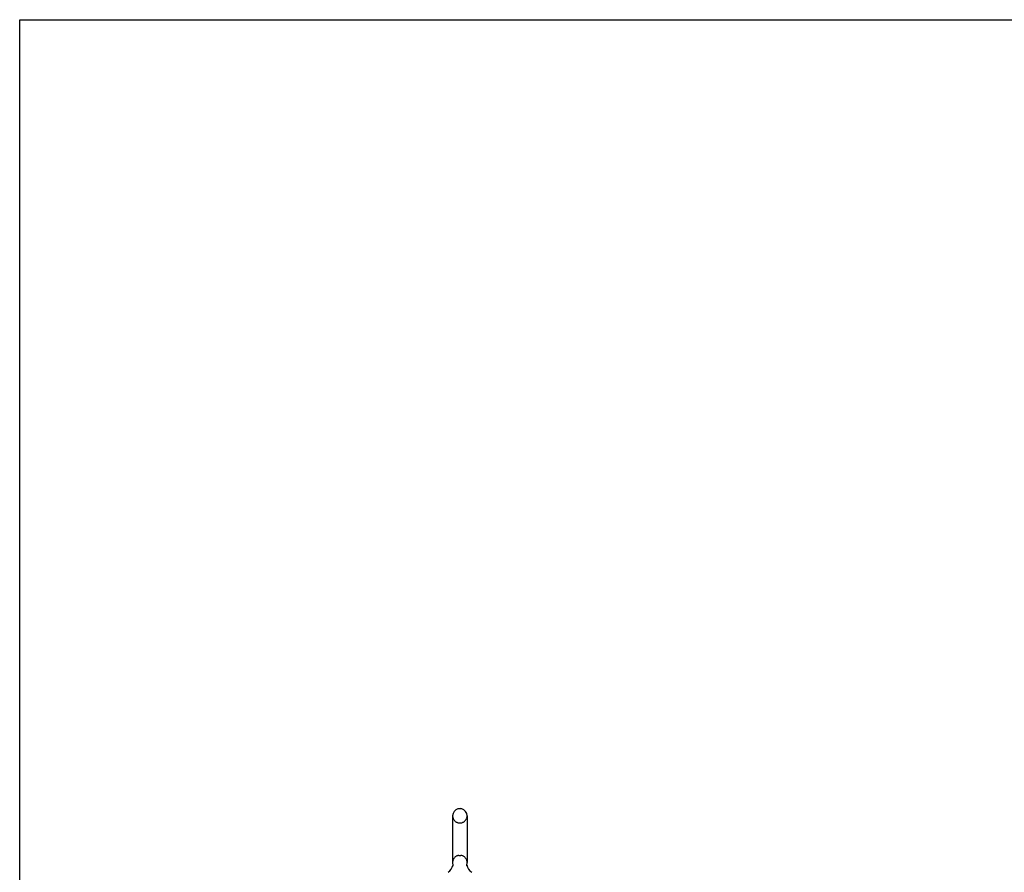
# Model space of a CAD drawing. Header units: inches. Extents: x 0 to 243, y 0 to 157.
# Tile 6 of 25: x 0 to 42, y 121 to 157. Entities that reach past the tile are written whole.
import ezdxf

# ---------------------------------------------------------------- set-up
doc = ezdxf.new("R2010")
doc.units = ezdxf.units.IN
doc.header["$LTSCALE"] = 13.357143
doc.header["$MEASUREMENT"] = 0
doc.linetypes.add('HIDDEN', pattern=[0.2, 0.1, -0.1])
doc.layers.get('0').update_dxf_attribs({"linetype": 'CONTINUOUS'})
doc.layers.add('DEFAULT_2', color=8, linetype='HIDDEN')

msp = doc.modelspace()

# ---------------------------------------------------------------- linework, layer by layer
at = {"color": 7, "linetype": 'Continuous'}
for p, q in [((0, 0), (0, 157.143)), ((0, 157.143), (242.857, 157.143)), ((18.286, 123.524), (18.286, 121.549)), ((18.548, 123.824), (18.636, 123.824)), ((18.898, 123.524), (18.898, 121.549)), ((18.886, 121.455), (18.887, 121.46)), ((18.886, 121.45), (18.886, 121.455)), ((18.886, 121.445), (18.886, 121.45)), ((18.886, 121.44), (18.886, 121.445)), ((18.886, 121.435), (18.886, 121.44)), ((18.887, 121.465), (18.888, 121.47)), ((18.887, 121.46), (18.887, 121.465)), ((18.888, 121.47), (18.889, 121.475)), ((18.889, 121.475), (18.89, 121.479)), ((18.292, 121.406), (18.291, 121.401)), ((18.887, 121.43), (18.886, 121.435)), ((18.888, 121.425), (18.887, 121.43)), ((18.888, 121.42), (18.888, 121.425)), ((18.889, 121.416), (18.888, 121.42)), ((18.89, 121.412), (18.889, 121.416))]:
    msp.add_line(p, q, dxfattribs=at)
msp.add_lwpolyline([(18.294, 121.479), (18.295, 121.475), (18.296, 121.47), (18.297, 121.465), (18.297, 121.46), (18.298, 121.455), (18.298, 121.45), (18.298, 121.445), (18.298, 121.44), (18.297, 121.435), (18.297, 121.43), (18.296, 121.425), (18.295, 121.421), (18.294, 121.416), (18.293, 121.411), (18.292, 121.406)], dxfattribs=at)
for centre, radius, start, end in [((18.592, 123.524), 0.306, 105.6303, 180), ((18.548, 123.68), 0.144, 90, 105.6303), ((18.636, 123.68), 0.144, 74.3697, 90), ((18.592, 123.524), 0.306, 0, 74.3697), ((17.794, 121.565), 0.523, 304.6624, 347.2389), ((18.592, 121.549), 0.306, 180, 193.2053), ((19.39, 121.565), 0.523, 192.7611, 235.3376), ((18.592, 121.549), 0.306, 346.7947, 360)]:
    msp.add_arc(centre, radius, start, end, dxfattribs=at)
at = {"layer": 'DEFAULT_2', "color": 8, "linetype": 'HIDDEN'}
for p, q in [((18.548, 123.224), (18.636, 123.224)), ((18.548, 121.849), (18.636, 121.849))]:
    msp.add_line(p, q, dxfattribs=at)
for centre, radius, start, end in [((18.592, 123.524), 0.306, 180, 254.3697), ((18.592, 123.524), 0.306, 285.6303, 360), ((18.548, 123.368), 0.144, 254.3697, 270), ((18.636, 123.368), 0.144, 270, 285.6303), ((18.592, 121.549), 0.306, 105.6303, 180), ((18.548, 121.705), 0.144, 90, 105.6303), ((18.636, 121.705), 0.144, 74.3697, 90), ((18.592, 121.549), 0.306, 0, 74.3697)]:
    msp.add_arc(centre, radius, start, end, dxfattribs=at)

doc.saveas('drawing.dxf')
